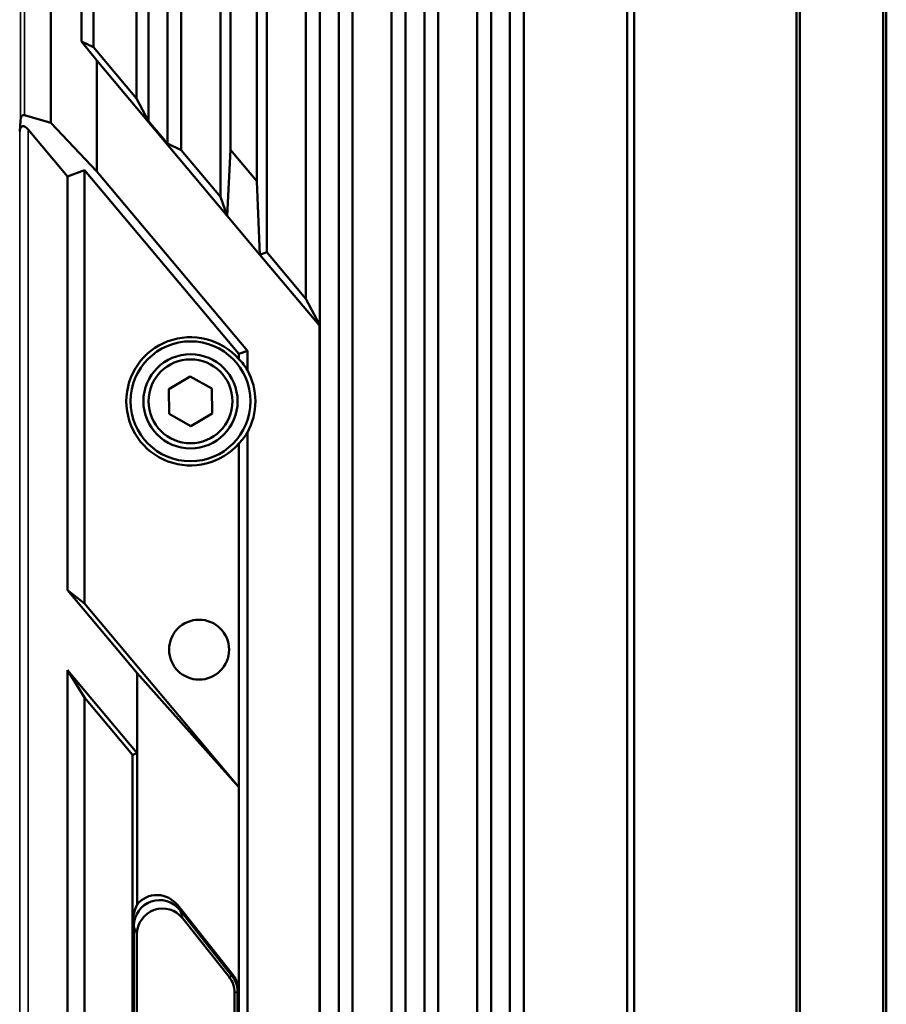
# Model space of a CAD drawing. Header units: millimetres. Extents: x 0 to 4638, y -120 to 1188.
# Tile 66 of 256: x 430 to 481, y 792 to 849. Entities that reach past the tile are written whole.
import ezdxf

# ---------------------------------------------------------------- set-up
doc = ezdxf.new("R2010")
doc.units = ezdxf.units.MM
doc.header["$LTSCALE"] = 2
doc.layers.add('Sichtbar (ISO)', color=7, linetype='Continuous', lineweight=50)
doc.layers.add('Sichtbar schmal (ISO)', color=7, linetype='Continuous', lineweight=35)

msp = doc.modelspace()

# ---------------------------------------------------------------- linework, layer by layer
at = {"layer": 'Sichtbar (ISO)'}
for p, q in [((433.5322, 903.933), (433.5322, 847.9618)), ((434.2375, 901.7465), (434.2375, 847.6305)), ((437.4447, 843.3081), (437.4447, 900.6219)), ((436.7519, 844.634), (436.7519, 899.6367)), ((438.5447, 841.9972), (438.5447, 899.6989)), ((439.353, 841.6175), (439.353, 897.1931)), ((441.6364, 838.8962), (441.6364, 895.277)), ((442.2259, 893.3302), (442.2259, 841.6327)), ((444.353, 835.6587), (444.353, 892.9976)), ((443.7635, 839.8002), (443.7635, 892.04)), ((447.4447, 892.2309), (447.4447, 831.3906)), ((448.5447, 891.3079), (448.5447, 673.5959)), ((446.6364, 891.0815), (446.6364, 832.9375)), ((449.353, 888.8021), (449.353, 676.1017)), ((452.4447, 888.0354), (452.4447, 676.8684)), ((453.5447, 887.1124), (453.5447, 677.7914)), ((475.4659, 720.751), (475.4659, 887.1945)), ((480.3234, 720.751), (480.3234, 887.1945)), ((451.6364, 886.8861), (451.6364, 678.0177)), ((454.353, 884.6066), (454.353, 680.2972)), ((457.4447, 883.8399), (457.4447, 681.0639)), ((456.6364, 882.6906), (456.6364, 682.2132)), ((458.5447, 882.9169), (458.5447, 681.9869)), ((459.353, 880.4111), (459.353, 684.4927)), ((475.2783, 720.0261), (475.2783, 879.37)), ((480.511, 720.0261), (480.511, 879.37)), ((465.7888, 876.9688), (465.7888, 687.9349)), ((465.3869, 875.348), (465.3869, 689.5558)), ((431.7346, 843.2182), (431.7346, 850.1697)), ((433.5322, 847.9618), (434.2375, 847.6305)), ((433.5322, 847.9618), (434.4282, 846.8614)), ((434.2375, 847.6305), (436.7519, 844.634)), ((442.0383, 837.792), (434.4282, 846.8614)), ((434.4282, 846.8614), (434.4282, 840.3748)), ((437.4447, 843.3081), (436.7519, 844.634)), ((431.7346, 843.2182), (430.2124, 843.6651)), ((429.9643, 843.3549), (429.9247, 842.6982)), ((434.4282, 840.3748), (431.7346, 843.2182)), ((437.4447, 843.3081), (438.5447, 841.9972)), ((432.7169, 840.0806), (430.4228, 842.8146)), ((439.353, 841.6175), (438.5447, 841.9972)), ((439.353, 841.6175), (441.6364, 838.8962)), ((442.0383, 837.792), (442.2259, 841.6327)), ((442.2259, 841.6327), (443.7635, 839.8002)), ((432.7169, 840.0806), (433.7169, 840.4446)), ((432.7169, 815.9287), (432.7169, 840.0806)), ((433.7169, 840.4446), (442.7169, 829.7188)), ((433.7169, 840.4446), (433.7169, 815.1538)), ((443.2169, 829.9008), (434.4282, 840.3748)), ((443.951, 835.5125), (443.7635, 839.8002)), ((441.6364, 838.8962), (442.0383, 837.792)), ((443.951, 835.5125), (442.0383, 837.792)), ((444.353, 835.6587), (443.951, 835.5125)), ((447.4179, 831.3808), (443.951, 835.5125)), ((444.353, 835.6587), (446.6364, 832.9375)), ((447.4447, 831.3906), (446.6364, 832.9375)), ((447.4179, 831.3808), (447.4447, 831.3906)), ((447.4179, 718.5229), (447.4179, 831.3808)), ((447.4447, 831.3906), (447.4447, 718.5132)), ((442.7169, 829.7188), (443.2169, 829.9008)), ((442.7169, 829.7188), (442.7169, 829.4165)), ((443.2169, 828.7772), (443.2169, 829.9008)), ((439.8729, 828.3951), (438.6339, 827.6546)), ((441.1337, 827.6923), (439.8729, 828.3951)), ((438.6339, 827.6546), (438.6557, 826.2114)), ((441.1554, 826.2491), (441.1337, 827.6923)), ((438.6557, 826.2114), (439.9164, 825.5087)), ((439.9164, 825.5087), (441.1554, 826.2491)), ((443.2169, 724.7772), (443.2169, 825.1265)), ((442.7169, 824.4872), (442.7169, 804.428)), ((433.7169, 815.1538), (432.7169, 815.9287)), ((432.7169, 815.9287), (436.7866, 811.0786)), ((433.7169, 815.1538), (442.7169, 804.428)), ((432.7169, 811.2615), (436.7866, 806.4114)), ((433.7169, 809.6529), (432.7169, 811.2615)), ((432.7169, 738.6423), (432.7169, 811.2615)), ((436.7866, 811.0786), (436.7866, 806.4114)), ((442.7169, 804.428), (436.7866, 811.0786)), ((433.7169, 809.6529), (436.5186, 806.3139)), ((433.7169, 809.6529), (433.7169, 740.2509)), ((436.7866, 806.4114), (436.5186, 806.3139)), ((436.5186, 806.3139), (436.5186, 796.4965)), ((436.7866, 806.4114), (436.7866, 797.5794)), ((442.7169, 792.5002), (442.7169, 804.428)), ((439.154, 797.5228), (442.3907, 793.4379)), ((442.3159, 793.4083), (439.2677, 797.2553)), ((436.5186, 796.4965), (436.5186, 753.4073)), ((436.5957, 753.5787), (436.5957, 796.325)), ((439.4406, 796.7586), (442.143, 793.348)), ((436.7686, 754.0755), (436.7686, 795.8283)), ((442.4669, 757.486), (442.4669, 792.4178)), ((442.6398, 792.478), (442.6398, 757.4258)), ((442.7169, 792.5002), (442.7169, 757.4036))]:
    msp.add_line(p, q, dxfattribs=at)
for centre, radius in [((439.8947, 826.9519), 3.5019), ((439.8947, 826.9519), 2.75), ((439.8947, 826.9519), 2.45), ((440.3947, 812.4519), 1.75)]:
    msp.add_circle(centre, radius, dxfattribs=at)
for radius, start, end in [(3.7469, 41.13088, 318.86912), (3.7906, 331.213635, 28.786365)]:
    msp.add_arc((439.8947, 826.9519), radius, start, end, dxfattribs=at)
for centre, major_axis, ratio, start_param, end_param in [((430.4624, 842.6935), (0.3536, -0.9714), 0.3639702, 2.8797933, 3.8397244), ((430.4228, 842.0368), (0.3536, -0.9714), 0.3639702, 2.3561945, 3.8397244), ((440.2032, 826.9519), (3.527, 0), 0.9961655, 0.5463066, 0.777479), ((440.2032, 826.9519), (3.527, 0), 0.9961655, 5.5057063, 5.7368787), ((437.9788, 796.604), (-1.0685, 1.1106), 0.9676505, 4.6132143, 6.4061736), ((437.7749, 797.1843), (-0.8342, -1.5907), 0.5905483, 4.7732217, 5.4385383), ((438.0977, 796.3132), (-0.4994, 1.4345), 0.9875344, 5.0513371, 7.5150335), ((438.2707, 795.8165), (-0.4994, 1.4345), 0.9875344, 5.0513371, 7.5150335), ((441.1377, 792.4765), (1.4188, 0.494), 0.9984638, 5.9486286, 6.617742), ((441.228, 792.5034), (-0.2033, 1.4866), 0.9921433, 4.575447, 5.2500403), ((440.9648, 792.4163), (1.4188, 0.494), 0.9984638, 5.9486286, 6.617742)]:
    msp.add_ellipse(centre, major_axis=major_axis, ratio=ratio, start_param=start_param, end_param=end_param, dxfattribs=at)
at = {"layer": 'Sichtbar schmal (ISO)'}
for p, q in [((429.9643, 843.3549), (429.9643, 852.8082)), ((430.2124, 852.3501), (430.2124, 843.6651)), ((429.9247, 707.2056), (429.9247, 842.6982)), ((430.4228, 842.8146), (430.4228, 707.0891)), ((439.4406, 796.7586), (439.2677, 797.2553)), ((436.5957, 796.325), (436.7686, 795.8283)), ((442.3159, 793.4083), (442.143, 793.348)), ((442.4669, 792.4178), (442.6398, 792.478))]:
    msp.add_line(p, q, dxfattribs=at)

doc.saveas('drawing.dxf')
